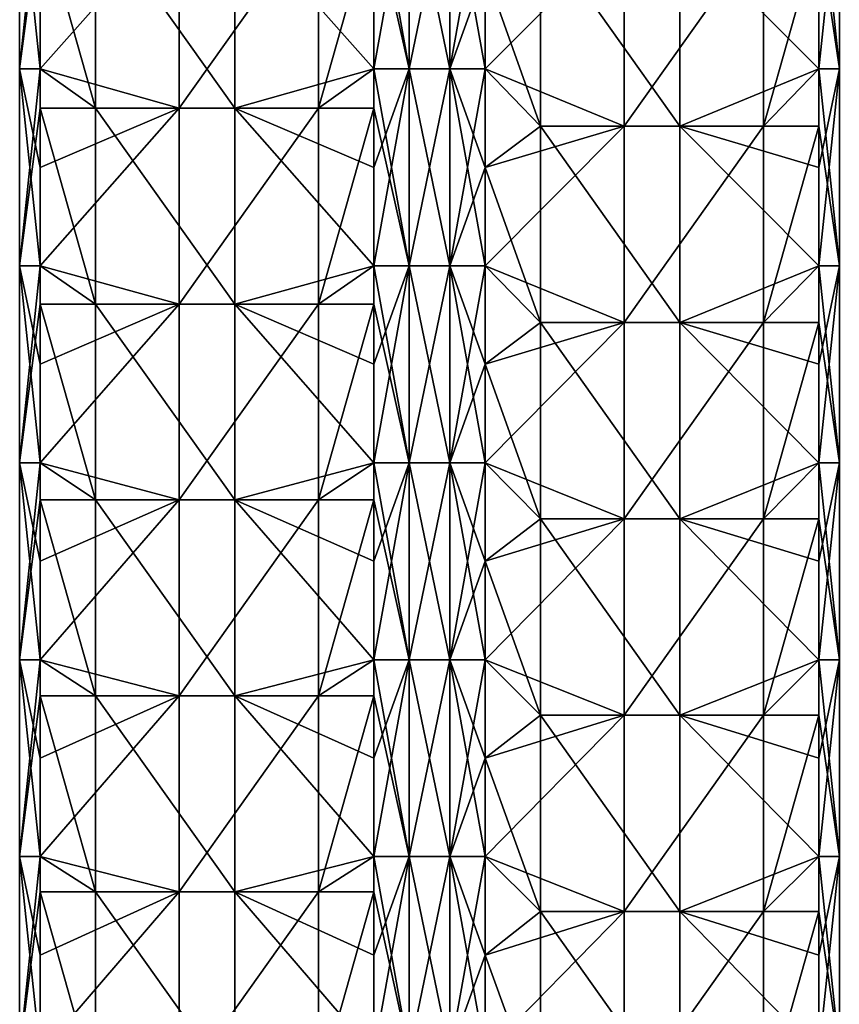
# Model space of a CAD drawing. Extents: x -90 to 138, y -1992 to 8.
# Tile 12 of 21: x -52 to 52, y -1110 to -985. Entities that reach past the tile are written whole.
import ezdxf

# ---------------------------------------------------------------- set-up
doc = ezdxf.new("R2010")
doc.units = 0
doc.header["$LTSCALE"] = 81.481481
for name, color, linetype in [('20', 7, 'CONTINUOUS'), ('21', 7, 'CONTINUOUS'), ('22', 7, 'CONTINUOUS'), ('23', 7, 'CONTINUOUS'), ('24', 7, 'CONTINUOUS'), ('25', 7, 'CONTINUOUS'), ('26', 7, 'CONTINUOUS'), ('27', 7, 'CONTINUOUS')]:
    doc.layers.add(name, color=color, linetype=linetype)

msp = doc.modelspace()

# ---------------------------------------------------------------- linework, layer by layer
at = {"layer": '20', "linetype": 'CONTINUOUS'}
for points in [[(-7.07, -978.51, -49.5), (-2.59, -966, -52.09), (-7.07, -991.02, -49.5), (-7.07, -978.51, -49.5)], [(-7.07, -991.02, -49.5), (-2.59, -966, -52.09), (-2.59, -991.02, -52.09), (-7.07, -991.02, -49.5)], [(-2.59, -966, -52.09), (2.59, -966, -52.09), (-2.59, -991.02, -52.09), (-2.59, -966, -52.09)], [(-2.59, -991.02, -52.09), (2.59, -966, -52.09), (2.59, -991.02, -52.09), (-2.59, -991.02, -52.09)], [(2.59, -966, -52.09), (7.07, -966, -49.5), (2.59, -991.02, -52.09), (2.59, -966, -52.09)], [(7.07, -966, -49.5), (7.07, -978.51, -49.5), (2.59, -991.02, -52.09), (7.07, -966, -49.5)], [(2.59, -991.02, -52.09), (7.07, -978.51, -49.5), (7.07, -991.02, -49.5), (2.59, -991.02, -52.09)], [(-7.07, -991.02, -49.5), (-2.59, -991.02, -52.09), (-7.07, -1003.54, -49.5), (-7.07, -991.02, -49.5)], [(-7.07, -1003.54, -49.5), (-2.59, -991.02, -52.09), (-7.07, -1016.05, -49.5), (-7.07, -1003.54, -49.5)], [(-7.07, -1016.05, -49.5), (-2.59, -991.02, -52.09), (-2.59, -1016.05, -52.09), (-7.07, -1016.05, -49.5)], [(-2.59, -991.02, -52.09), (2.59, -991.02, -52.09), (-2.59, -1016.05, -52.09), (-2.59, -991.02, -52.09)], [(-2.59, -1016.05, -52.09), (2.59, -991.02, -52.09), (2.59, -1016.05, -52.09), (-2.59, -1016.05, -52.09)], [(2.59, -991.02, -52.09), (7.07, -991.02, -49.5), (2.59, -1016.05, -52.09), (2.59, -991.02, -52.09)], [(7.07, -991.02, -49.5), (7.07, -1003.54, -49.5), (2.59, -1016.05, -52.09), (7.07, -991.02, -49.5)], [(2.59, -1016.05, -52.09), (7.07, -1003.54, -49.5), (7.07, -1016.05, -49.5), (2.59, -1016.05, -52.09)], [(-7.07, -1016.05, -49.5), (-2.59, -1016.05, -52.09), (-7.07, -1028.56, -49.5), (-7.07, -1016.05, -49.5)], [(-7.07, -1028.56, -49.5), (-2.59, -1016.05, -52.09), (-7.07, -1041.08, -49.5), (-7.07, -1028.56, -49.5)], [(-7.07, -1041.08, -49.5), (-2.59, -1016.05, -52.09), (-2.59, -1041.08, -52.09), (-7.07, -1041.08, -49.5)], [(-2.59, -1016.05, -52.09), (2.59, -1016.05, -52.09), (-2.59, -1041.08, -52.09), (-2.59, -1016.05, -52.09)], [(-2.59, -1041.08, -52.09), (2.59, -1016.05, -52.09), (2.59, -1041.08, -52.09), (-2.59, -1041.08, -52.09)], [(2.59, -1016.05, -52.09), (7.07, -1016.05, -49.5), (2.59, -1041.08, -52.09), (2.59, -1016.05, -52.09)], [(7.07, -1016.05, -49.5), (7.07, -1028.56, -49.5), (2.59, -1041.08, -52.09), (7.07, -1016.05, -49.5)], [(2.59, -1041.08, -52.09), (7.07, -1028.56, -49.5), (7.07, -1041.08, -49.5), (2.59, -1041.08, -52.09)], [(-7.07, -1041.08, -49.5), (-2.59, -1041.08, -52.09), (-7.07, -1053.59, -49.5), (-7.07, -1041.08, -49.5)], [(-7.07, -1053.59, -49.5), (-2.59, -1041.08, -52.09), (-7.07, -1066.1, -49.5), (-7.07, -1053.59, -49.5)], [(-7.07, -1066.1, -49.5), (-2.59, -1041.08, -52.09), (-2.59, -1066.1, -52.09), (-7.07, -1066.1, -49.5)], [(-2.59, -1041.08, -52.09), (2.59, -1041.08, -52.09), (-2.59, -1066.1, -52.09), (-2.59, -1041.08, -52.09)], [(-2.59, -1066.1, -52.09), (2.59, -1041.08, -52.09), (2.59, -1066.1, -52.09), (-2.59, -1066.1, -52.09)], [(2.59, -1041.08, -52.09), (7.07, -1041.08, -49.5), (2.59, -1066.1, -52.09), (2.59, -1041.08, -52.09)], [(7.07, -1041.08, -49.5), (7.07, -1053.59, -49.5), (2.59, -1066.1, -52.09), (7.07, -1041.08, -49.5)], [(2.59, -1066.1, -52.09), (7.07, -1053.59, -49.5), (7.07, -1066.1, -49.5), (2.59, -1066.1, -52.09)], [(-7.07, -1066.1, -49.5), (-2.59, -1066.1, -52.09), (-7.07, -1078.61, -49.5), (-7.07, -1066.1, -49.5)], [(-7.07, -1078.61, -49.5), (-2.59, -1066.1, -52.09), (-7.07, -1091.12, -49.5), (-7.07, -1078.61, -49.5)], [(-7.07, -1091.12, -49.5), (-2.59, -1066.1, -52.09), (-2.59, -1091.12, -52.09), (-7.07, -1091.12, -49.5)], [(-2.59, -1066.1, -52.09), (2.59, -1066.1, -52.09), (-2.59, -1091.12, -52.09), (-2.59, -1066.1, -52.09)], [(-2.59, -1091.12, -52.09), (2.59, -1066.1, -52.09), (2.59, -1091.12, -52.09), (-2.59, -1091.12, -52.09)], [(2.59, -1066.1, -52.09), (7.07, -1066.1, -49.5), (2.59, -1091.12, -52.09), (2.59, -1066.1, -52.09)], [(7.07, -1066.1, -49.5), (7.07, -1078.61, -49.5), (2.59, -1091.12, -52.09), (7.07, -1066.1, -49.5)], [(2.59, -1091.12, -52.09), (7.07, -1078.61, -49.5), (7.07, -1091.12, -49.5), (2.59, -1091.12, -52.09)], [(-7.07, -1091.12, -49.5), (-2.59, -1091.12, -52.09), (-7.07, -1103.64, -49.5), (-7.07, -1091.12, -49.5)], [(-7.07, -1103.64, -49.5), (-2.59, -1091.12, -52.09), (-7.07, -1116.15, -49.5), (-7.07, -1103.64, -49.5)], [(-7.07, -1116.15, -49.5), (-2.59, -1091.12, -52.09), (-2.59, -1116.15, -52.09), (-7.07, -1116.15, -49.5)], [(-2.59, -1091.12, -52.09), (2.59, -1091.12, -52.09), (-2.59, -1116.15, -52.09), (-2.59, -1091.12, -52.09)], [(-2.59, -1116.15, -52.09), (2.59, -1091.12, -52.09), (2.59, -1116.15, -52.09), (-2.59, -1116.15, -52.09)], [(2.59, -1091.12, -52.09), (7.07, -1091.12, -49.5), (2.59, -1116.15, -52.09), (2.59, -1091.12, -52.09)], [(7.07, -1091.12, -49.5), (7.07, -1103.64, -49.5), (2.59, -1116.15, -52.09), (7.07, -1091.12, -49.5)], [(2.59, -1116.15, -52.09), (7.07, -1103.64, -49.5), (7.07, -1116.15, -49.5), (2.59, -1116.15, -52.09)]]:
    msp.add_3dface(points, dxfattribs=at)
at = {"layer": '21', "linetype": 'CONTINUOUS'}
for points in [[(-42.44, -971.1, -14.12), (-42.44, -996, -14.12), (-49.5, -971.1, -7.07), (-42.44, -971.1, -14.12)], [(-49.5, -971.1, -7.07), (-42.44, -996, -14.12), (-49.5, -991.02, -7.07), (-49.5, -971.1, -7.07)], [(-24.75, -971.1, -31.82), (-24.75, -996, -31.82), (-42.44, -971.1, -14.12), (-24.75, -971.1, -31.82)], [(-42.44, -971.1, -14.12), (-24.75, -996, -31.82), (-42.44, -996, -14.12), (-42.44, -971.1, -14.12)], [(-7.07, -978.51, -49.5), (-7.07, -991.02, -49.5), (-24.75, -971.1, -31.82), (-7.07, -978.51, -49.5)], [(-24.75, -971.1, -31.82), (-7.07, -991.02, -49.5), (-24.75, -996, -31.82), (-24.75, -971.1, -31.82)], [(-49.5, -991.02, -7.07), (-42.44, -996, -14.12), (-49.5, -996, -7.07), (-49.5, -991.02, -7.07)], [(-7.07, -991.02, -49.5), (-7.07, -1003.54, -49.5), (-24.75, -996, -31.82), (-7.07, -991.02, -49.5)], [(-42.44, -996, -14.12), (-42.44, -1020.9, -14.12), (-49.5, -996, -7.07), (-42.44, -996, -14.12)], [(-49.5, -996, -7.07), (-42.44, -1020.9, -14.12), (-49.5, -1016.05, -7.07), (-49.5, -996, -7.07)], [(-24.75, -996, -31.82), (-24.75, -1020.9, -31.82), (-42.44, -996, -14.12), (-24.75, -996, -31.82)], [(-42.44, -996, -14.12), (-24.75, -1020.9, -31.82), (-42.44, -1020.9, -14.12), (-42.44, -996, -14.12)], [(-7.07, -1003.54, -49.5), (-7.07, -1016.05, -49.5), (-24.75, -996, -31.82), (-7.07, -1003.54, -49.5)], [(-24.75, -996, -31.82), (-7.07, -1016.05, -49.5), (-24.75, -1020.9, -31.82), (-24.75, -996, -31.82)], [(-49.5, -1016.05, -7.07), (-42.44, -1020.9, -14.12), (-49.5, -1020.9, -7.07), (-49.5, -1016.05, -7.07)], [(-7.07, -1016.05, -49.5), (-7.07, -1028.56, -49.5), (-24.75, -1020.9, -31.82), (-7.07, -1016.05, -49.5)], [(-42.44, -1020.9, -14.12), (-42.44, -1045.8, -14.12), (-49.5, -1020.9, -7.07), (-42.44, -1020.9, -14.12)], [(-49.5, -1020.9, -7.07), (-42.44, -1045.8, -14.12), (-49.5, -1041.08, -7.07), (-49.5, -1020.9, -7.07)], [(-24.75, -1020.9, -31.82), (-24.75, -1045.8, -31.82), (-42.44, -1020.9, -14.12), (-24.75, -1020.9, -31.82)], [(-42.44, -1020.9, -14.12), (-24.75, -1045.8, -31.82), (-42.44, -1045.8, -14.12), (-42.44, -1020.9, -14.12)], [(-7.07, -1028.56, -49.5), (-7.07, -1041.08, -49.5), (-24.75, -1020.9, -31.82), (-7.07, -1028.56, -49.5)], [(-24.75, -1020.9, -31.82), (-7.07, -1041.08, -49.5), (-24.75, -1045.8, -31.82), (-24.75, -1020.9, -31.82)], [(-49.5, -1041.08, -7.07), (-42.44, -1045.8, -14.12), (-49.5, -1045.8, -7.07), (-49.5, -1041.08, -7.07)], [(-7.07, -1041.08, -49.5), (-7.07, -1053.59, -49.5), (-24.75, -1045.8, -31.82), (-7.07, -1041.08, -49.5)], [(-42.44, -1045.8, -14.12), (-42.44, -1070.7, -14.12), (-49.5, -1045.8, -7.07), (-42.44, -1045.8, -14.12)], [(-49.5, -1045.8, -7.07), (-42.44, -1070.7, -14.12), (-49.5, -1066.1, -7.07), (-49.5, -1045.8, -7.07)], [(-24.75, -1045.8, -31.82), (-24.75, -1070.7, -31.82), (-42.44, -1045.8, -14.12), (-24.75, -1045.8, -31.82)], [(-42.44, -1045.8, -14.12), (-24.75, -1070.7, -31.82), (-42.44, -1070.7, -14.12), (-42.44, -1045.8, -14.12)], [(-7.07, -1053.59, -49.5), (-7.07, -1066.1, -49.5), (-24.75, -1045.8, -31.82), (-7.07, -1053.59, -49.5)], [(-24.75, -1045.8, -31.82), (-7.07, -1066.1, -49.5), (-24.75, -1070.7, -31.82), (-24.75, -1045.8, -31.82)], [(-49.5, -1066.1, -7.07), (-42.44, -1070.7, -14.12), (-49.5, -1070.7, -7.07), (-49.5, -1066.1, -7.07)], [(-7.07, -1066.1, -49.5), (-7.07, -1078.61, -49.5), (-24.75, -1070.7, -31.82), (-7.07, -1066.1, -49.5)], [(-42.44, -1070.7, -14.12), (-42.44, -1095.6, -14.12), (-49.5, -1070.7, -7.07), (-42.44, -1070.7, -14.12)], [(-49.5, -1070.7, -7.07), (-42.44, -1095.6, -14.12), (-49.5, -1091.12, -7.07), (-49.5, -1070.7, -7.07)], [(-24.75, -1070.7, -31.82), (-24.75, -1095.6, -31.82), (-42.44, -1070.7, -14.12), (-24.75, -1070.7, -31.82)], [(-42.44, -1070.7, -14.12), (-24.75, -1095.6, -31.82), (-42.44, -1095.6, -14.12), (-42.44, -1070.7, -14.12)], [(-7.07, -1078.61, -49.5), (-7.07, -1091.12, -49.5), (-24.75, -1070.7, -31.82), (-7.07, -1078.61, -49.5)], [(-24.75, -1070.7, -31.82), (-7.07, -1091.12, -49.5), (-24.75, -1095.6, -31.82), (-24.75, -1070.7, -31.82)], [(-49.5, -1091.12, -7.07), (-42.44, -1095.6, -14.12), (-49.5, -1095.6, -7.07), (-49.5, -1091.12, -7.07)], [(-7.07, -1091.12, -49.5), (-7.07, -1103.64, -49.5), (-24.75, -1095.6, -31.82), (-7.07, -1091.12, -49.5)], [(-42.44, -1095.6, -14.12), (-42.44, -1120.5, -14.12), (-49.5, -1095.6, -7.07), (-42.44, -1095.6, -14.12)], [(-49.5, -1095.6, -7.07), (-42.44, -1120.5, -14.12), (-49.5, -1116.15, -7.07), (-49.5, -1095.6, -7.07)], [(-24.75, -1095.6, -31.82), (-24.75, -1120.5, -31.82), (-42.44, -1095.6, -14.12), (-24.75, -1095.6, -31.82)], [(-42.44, -1095.6, -14.12), (-24.75, -1120.5, -31.82), (-42.44, -1120.5, -14.12), (-42.44, -1095.6, -14.12)], [(-7.07, -1103.64, -49.5), (-7.07, -1116.15, -49.5), (-24.75, -1095.6, -31.82), (-7.07, -1103.64, -49.5)], [(-24.75, -1095.6, -31.82), (-7.07, -1116.15, -49.5), (-24.75, -1120.5, -31.82), (-24.75, -1095.6, -31.82)]]:
    msp.add_3dface(points, dxfattribs=at)
at = {"layer": '22', "linetype": 'CONTINUOUS'}
for points in [[(-49.5, -966, -7.07), (-49.5, -971.1, -7.07), (-52.09, -991.02, -2.59), (-49.5, -966, -7.07)], [(-52.09, -966, -2.59), (-49.5, -966, -7.07), (-52.09, -991.02, -2.59), (-52.09, -966, -2.59)], [(-52.09, -966, 2.59), (-52.09, -966, -2.59), (-52.09, -991.02, 2.59), (-52.09, -966, 2.59)], [(-49.5, -978.51, 7.07), (-52.09, -966, 2.59), (-49.5, -991.02, 7.07), (-49.5, -978.51, 7.07)], [(-49.5, -991.02, 7.07), (-52.09, -966, 2.59), (-52.09, -991.02, 2.59), (-49.5, -991.02, 7.07)], [(-52.09, -991.02, 2.59), (-52.09, -966, -2.59), (-52.09, -991.02, -2.59), (-52.09, -991.02, 2.59)], [(-49.5, -971.1, -7.07), (-49.5, -991.02, -7.07), (-52.09, -991.02, -2.59), (-49.5, -971.1, -7.07)], [(-49.5, -991.02, -7.07), (-49.5, -996, -7.07), (-52.09, -1016.05, -2.59), (-49.5, -991.02, -7.07)], [(-52.09, -991.02, -2.59), (-49.5, -991.02, -7.07), (-52.09, -1016.05, -2.59), (-52.09, -991.02, -2.59)], [(-49.5, -991.02, 7.07), (-52.09, -991.02, 2.59), (-49.5, -1003.54, 7.07), (-49.5, -991.02, 7.07)], [(-52.09, -991.02, 2.59), (-52.09, -991.02, -2.59), (-52.09, -1016.05, 2.59), (-52.09, -991.02, 2.59)], [(-49.5, -1003.54, 7.07), (-52.09, -991.02, 2.59), (-49.5, -1016.05, 7.07), (-49.5, -1003.54, 7.07)], [(-49.5, -1016.05, 7.07), (-52.09, -991.02, 2.59), (-52.09, -1016.05, 2.59), (-49.5, -1016.05, 7.07)], [(-52.09, -1016.05, 2.59), (-52.09, -991.02, -2.59), (-52.09, -1016.05, -2.59), (-52.09, -1016.05, 2.59)], [(-49.5, -996, -7.07), (-49.5, -1016.05, -7.07), (-52.09, -1016.05, -2.59), (-49.5, -996, -7.07)], [(-49.5, -1016.05, -7.07), (-49.5, -1020.9, -7.07), (-52.09, -1041.08, -2.59), (-49.5, -1016.05, -7.07)], [(-52.09, -1016.05, -2.59), (-49.5, -1016.05, -7.07), (-52.09, -1041.08, -2.59), (-52.09, -1016.05, -2.59)], [(-49.5, -1016.05, 7.07), (-52.09, -1016.05, 2.59), (-49.5, -1028.56, 7.07), (-49.5, -1016.05, 7.07)], [(-52.09, -1016.05, 2.59), (-52.09, -1016.05, -2.59), (-52.09, -1041.08, 2.59), (-52.09, -1016.05, 2.59)], [(-49.5, -1028.56, 7.07), (-52.09, -1016.05, 2.59), (-49.5, -1041.08, 7.07), (-49.5, -1028.56, 7.07)], [(-49.5, -1041.08, 7.07), (-52.09, -1016.05, 2.59), (-52.09, -1041.08, 2.59), (-49.5, -1041.08, 7.07)], [(-52.09, -1041.08, 2.59), (-52.09, -1016.05, -2.59), (-52.09, -1041.08, -2.59), (-52.09, -1041.08, 2.59)], [(-49.5, -1020.9, -7.07), (-49.5, -1041.08, -7.07), (-52.09, -1041.08, -2.59), (-49.5, -1020.9, -7.07)], [(-49.5, -1041.08, -7.07), (-49.5, -1045.8, -7.07), (-52.09, -1066.1, -2.59), (-49.5, -1041.08, -7.07)], [(-52.09, -1041.08, -2.59), (-49.5, -1041.08, -7.07), (-52.09, -1066.1, -2.59), (-52.09, -1041.08, -2.59)], [(-49.5, -1041.08, 7.07), (-52.09, -1041.08, 2.59), (-49.5, -1053.59, 7.07), (-49.5, -1041.08, 7.07)], [(-52.09, -1041.08, 2.59), (-52.09, -1041.08, -2.59), (-52.09, -1066.1, 2.59), (-52.09, -1041.08, 2.59)], [(-49.5, -1053.59, 7.07), (-52.09, -1041.08, 2.59), (-49.5, -1066.1, 7.07), (-49.5, -1053.59, 7.07)], [(-49.5, -1066.1, 7.07), (-52.09, -1041.08, 2.59), (-52.09, -1066.1, 2.59), (-49.5, -1066.1, 7.07)], [(-52.09, -1066.1, 2.59), (-52.09, -1041.08, -2.59), (-52.09, -1066.1, -2.59), (-52.09, -1066.1, 2.59)], [(-49.5, -1045.8, -7.07), (-49.5, -1066.1, -7.07), (-52.09, -1066.1, -2.59), (-49.5, -1045.8, -7.07)], [(-49.5, -1066.1, -7.07), (-49.5, -1070.7, -7.07), (-52.09, -1091.12, -2.59), (-49.5, -1066.1, -7.07)], [(-52.09, -1066.1, -2.59), (-49.5, -1066.1, -7.07), (-52.09, -1091.12, -2.59), (-52.09, -1066.1, -2.59)], [(-49.5, -1066.1, 7.07), (-52.09, -1066.1, 2.59), (-49.5, -1078.61, 7.07), (-49.5, -1066.1, 7.07)], [(-52.09, -1066.1, 2.59), (-52.09, -1066.1, -2.59), (-52.09, -1091.12, 2.59), (-52.09, -1066.1, 2.59)], [(-49.5, -1078.61, 7.07), (-52.09, -1066.1, 2.59), (-49.5, -1091.12, 7.07), (-49.5, -1078.61, 7.07)], [(-49.5, -1091.12, 7.07), (-52.09, -1066.1, 2.59), (-52.09, -1091.12, 2.59), (-49.5, -1091.12, 7.07)], [(-52.09, -1091.12, 2.59), (-52.09, -1066.1, -2.59), (-52.09, -1091.12, -2.59), (-52.09, -1091.12, 2.59)], [(-49.5, -1070.7, -7.07), (-49.5, -1091.12, -7.07), (-52.09, -1091.12, -2.59), (-49.5, -1070.7, -7.07)], [(-49.5, -1091.12, -7.07), (-49.5, -1095.6, -7.07), (-52.09, -1116.15, -2.59), (-49.5, -1091.12, -7.07)], [(-52.09, -1091.12, -2.59), (-49.5, -1091.12, -7.07), (-52.09, -1116.15, -2.59), (-52.09, -1091.12, -2.59)], [(-49.5, -1091.12, 7.07), (-52.09, -1091.12, 2.59), (-49.5, -1103.64, 7.07), (-49.5, -1091.12, 7.07)], [(-52.09, -1091.12, 2.59), (-52.09, -1091.12, -2.59), (-52.09, -1116.15, 2.59), (-52.09, -1091.12, 2.59)], [(-49.5, -1103.64, 7.07), (-52.09, -1091.12, 2.59), (-49.5, -1116.15, 7.07), (-49.5, -1103.64, 7.07)], [(-49.5, -1116.15, 7.07), (-52.09, -1091.12, 2.59), (-52.09, -1116.15, 2.59), (-49.5, -1116.15, 7.07)], [(-52.09, -1116.15, 2.59), (-52.09, -1091.12, -2.59), (-52.09, -1116.15, -2.59), (-52.09, -1116.15, 2.59)], [(-49.5, -1095.6, -7.07), (-49.5, -1116.15, -7.07), (-52.09, -1116.15, -2.59), (-49.5, -1095.6, -7.07)]]:
    msp.add_3dface(points, dxfattribs=at)
at = {"layer": '23', "linetype": 'CONTINUOUS'}
for points in [[(-49.5, -978.51, 7.07), (-49.5, -991.02, 7.07), (-31.82, -971.1, 24.75), (-49.5, -978.51, 7.07)], [(-31.82, -971.1, 24.75), (-49.5, -991.02, 7.07), (-31.82, -996, 24.75), (-31.82, -971.1, 24.75)], [(-31.82, -971.1, 24.75), (-31.82, -996, 24.75), (-14.12, -971.1, 42.44), (-31.82, -971.1, 24.75)], [(-14.12, -971.1, 42.44), (-31.82, -996, 24.75), (-14.12, -996, 42.44), (-14.12, -971.1, 42.44)], [(-14.12, -971.1, 42.44), (-14.12, -996, 42.44), (-7.07, -971.1, 49.5), (-14.12, -971.1, 42.44)], [(-7.07, -971.1, 49.5), (-14.12, -996, 42.44), (-7.07, -991.02, 49.5), (-7.07, -971.1, 49.5)], [(-49.5, -991.02, 7.07), (-49.5, -1003.54, 7.07), (-31.82, -996, 24.75), (-49.5, -991.02, 7.07)], [(-7.07, -991.02, 49.5), (-14.12, -996, 42.44), (-7.07, -996, 49.5), (-7.07, -991.02, 49.5)], [(-49.5, -1003.54, 7.07), (-49.5, -1016.05, 7.07), (-31.82, -996, 24.75), (-49.5, -1003.54, 7.07)], [(-31.82, -996, 24.75), (-49.5, -1016.05, 7.07), (-31.82, -1020.9, 24.75), (-31.82, -996, 24.75)], [(-31.82, -996, 24.75), (-31.82, -1020.9, 24.75), (-14.12, -996, 42.44), (-31.82, -996, 24.75)], [(-14.12, -996, 42.44), (-31.82, -1020.9, 24.75), (-14.12, -1020.9, 42.44), (-14.12, -996, 42.44)], [(-14.12, -996, 42.44), (-14.12, -1020.9, 42.44), (-7.07, -996, 49.5), (-14.12, -996, 42.44)], [(-7.07, -996, 49.5), (-14.12, -1020.9, 42.44), (-7.07, -1016.05, 49.5), (-7.07, -996, 49.5)], [(-49.5, -1016.05, 7.07), (-49.5, -1028.56, 7.07), (-31.82, -1020.9, 24.75), (-49.5, -1016.05, 7.07)], [(-7.07, -1016.05, 49.5), (-14.12, -1020.9, 42.44), (-7.07, -1020.9, 49.5), (-7.07, -1016.05, 49.5)], [(-49.5, -1028.56, 7.07), (-49.5, -1041.08, 7.07), (-31.82, -1020.9, 24.75), (-49.5, -1028.56, 7.07)], [(-31.82, -1020.9, 24.75), (-49.5, -1041.08, 7.07), (-31.82, -1045.8, 24.75), (-31.82, -1020.9, 24.75)], [(-31.82, -1020.9, 24.75), (-31.82, -1045.8, 24.75), (-14.12, -1020.9, 42.44), (-31.82, -1020.9, 24.75)], [(-14.12, -1020.9, 42.44), (-31.82, -1045.8, 24.75), (-14.12, -1045.8, 42.44), (-14.12, -1020.9, 42.44)], [(-14.12, -1020.9, 42.44), (-14.12, -1045.8, 42.44), (-7.07, -1020.9, 49.5), (-14.12, -1020.9, 42.44)], [(-7.07, -1020.9, 49.5), (-14.12, -1045.8, 42.44), (-7.07, -1041.08, 49.5), (-7.07, -1020.9, 49.5)], [(-49.5, -1041.08, 7.07), (-49.5, -1053.59, 7.07), (-31.82, -1045.8, 24.75), (-49.5, -1041.08, 7.07)], [(-7.07, -1041.08, 49.5), (-14.12, -1045.8, 42.44), (-7.07, -1045.8, 49.5), (-7.07, -1041.08, 49.5)], [(-49.5, -1053.59, 7.07), (-49.5, -1066.1, 7.07), (-31.82, -1045.8, 24.75), (-49.5, -1053.59, 7.07)], [(-31.82, -1045.8, 24.75), (-49.5, -1066.1, 7.07), (-31.82, -1070.7, 24.75), (-31.82, -1045.8, 24.75)], [(-31.82, -1045.8, 24.75), (-31.82, -1070.7, 24.75), (-14.12, -1045.8, 42.44), (-31.82, -1045.8, 24.75)], [(-14.12, -1045.8, 42.44), (-31.82, -1070.7, 24.75), (-14.12, -1070.7, 42.44), (-14.12, -1045.8, 42.44)], [(-14.12, -1045.8, 42.44), (-14.12, -1070.7, 42.44), (-7.07, -1045.8, 49.5), (-14.12, -1045.8, 42.44)], [(-7.07, -1045.8, 49.5), (-14.12, -1070.7, 42.44), (-7.07, -1066.1, 49.5), (-7.07, -1045.8, 49.5)], [(-49.5, -1066.1, 7.07), (-49.5, -1078.61, 7.07), (-31.82, -1070.7, 24.75), (-49.5, -1066.1, 7.07)], [(-7.07, -1066.1, 49.5), (-14.12, -1070.7, 42.44), (-7.07, -1070.7, 49.5), (-7.07, -1066.1, 49.5)], [(-49.5, -1078.61, 7.07), (-49.5, -1091.12, 7.07), (-31.82, -1070.7, 24.75), (-49.5, -1078.61, 7.07)], [(-31.82, -1070.7, 24.75), (-49.5, -1091.12, 7.07), (-31.82, -1095.6, 24.75), (-31.82, -1070.7, 24.75)], [(-31.82, -1070.7, 24.75), (-31.82, -1095.6, 24.75), (-14.12, -1070.7, 42.44), (-31.82, -1070.7, 24.75)], [(-14.12, -1070.7, 42.44), (-31.82, -1095.6, 24.75), (-14.12, -1095.6, 42.44), (-14.12, -1070.7, 42.44)], [(-14.12, -1070.7, 42.44), (-14.12, -1095.6, 42.44), (-7.07, -1070.7, 49.5), (-14.12, -1070.7, 42.44)], [(-7.07, -1070.7, 49.5), (-14.12, -1095.6, 42.44), (-7.07, -1091.12, 49.5), (-7.07, -1070.7, 49.5)], [(-49.5, -1091.12, 7.07), (-49.5, -1103.64, 7.07), (-31.82, -1095.6, 24.75), (-49.5, -1091.12, 7.07)], [(-7.07, -1091.12, 49.5), (-14.12, -1095.6, 42.44), (-7.07, -1095.6, 49.5), (-7.07, -1091.12, 49.5)], [(-49.5, -1103.64, 7.07), (-49.5, -1116.15, 7.07), (-31.82, -1095.6, 24.75), (-49.5, -1103.64, 7.07)], [(-31.82, -1095.6, 24.75), (-49.5, -1116.15, 7.07), (-31.82, -1120.5, 24.75), (-31.82, -1095.6, 24.75)], [(-31.82, -1095.6, 24.75), (-31.82, -1120.5, 24.75), (-14.12, -1095.6, 42.44), (-31.82, -1095.6, 24.75)], [(-14.12, -1095.6, 42.44), (-31.82, -1120.5, 24.75), (-14.12, -1120.5, 42.44), (-14.12, -1095.6, 42.44)], [(-14.12, -1095.6, 42.44), (-14.12, -1120.5, 42.44), (-7.07, -1095.6, 49.5), (-14.12, -1095.6, 42.44)], [(-7.07, -1095.6, 49.5), (-14.12, -1120.5, 42.44), (-7.07, -1116.15, 49.5), (-7.07, -1095.6, 49.5)]]:
    msp.add_3dface(points, dxfattribs=at)
at = {"layer": '24', "linetype": 'CONTINUOUS'}
for points in [[(-7.07, -966, 49.5), (-7.07, -971.1, 49.5), (-2.59, -991.02, 52.09), (-7.07, -966, 49.5)], [(-2.59, -966, 52.09), (-7.07, -966, 49.5), (-2.59, -991.02, 52.09), (-2.59, -966, 52.09)], [(2.59, -966, 52.09), (-2.59, -966, 52.09), (2.59, -991.02, 52.09), (2.59, -966, 52.09)], [(2.59, -991.02, 52.09), (-2.59, -966, 52.09), (-2.59, -991.02, 52.09), (2.59, -991.02, 52.09)], [(7.07, -978.51, 49.5), (2.59, -966, 52.09), (7.07, -991.02, 49.5), (7.07, -978.51, 49.5)], [(7.07, -991.02, 49.5), (2.59, -966, 52.09), (2.59, -991.02, 52.09), (7.07, -991.02, 49.5)], [(-7.07, -971.1, 49.5), (-7.07, -991.02, 49.5), (-2.59, -991.02, 52.09), (-7.07, -971.1, 49.5)], [(-7.07, -991.02, 49.5), (-7.07, -996, 49.5), (-2.59, -1016.05, 52.09), (-7.07, -991.02, 49.5)], [(-2.59, -991.02, 52.09), (-7.07, -991.02, 49.5), (-2.59, -1016.05, 52.09), (-2.59, -991.02, 52.09)], [(2.59, -991.02, 52.09), (-2.59, -991.02, 52.09), (2.59, -1016.05, 52.09), (2.59, -991.02, 52.09)], [(2.59, -1016.05, 52.09), (-2.59, -991.02, 52.09), (-2.59, -1016.05, 52.09), (2.59, -1016.05, 52.09)], [(7.07, -991.02, 49.5), (2.59, -991.02, 52.09), (7.07, -1003.54, 49.5), (7.07, -991.02, 49.5)], [(7.07, -1003.54, 49.5), (2.59, -991.02, 52.09), (7.07, -1016.05, 49.5), (7.07, -1003.54, 49.5)], [(7.07, -1016.05, 49.5), (2.59, -991.02, 52.09), (2.59, -1016.05, 52.09), (7.07, -1016.05, 49.5)], [(-7.07, -996, 49.5), (-7.07, -1016.05, 49.5), (-2.59, -1016.05, 52.09), (-7.07, -996, 49.5)], [(-7.07, -1016.05, 49.5), (-7.07, -1020.9, 49.5), (-2.59, -1041.08, 52.09), (-7.07, -1016.05, 49.5)], [(-2.59, -1016.05, 52.09), (-7.07, -1016.05, 49.5), (-2.59, -1041.08, 52.09), (-2.59, -1016.05, 52.09)], [(2.59, -1016.05, 52.09), (-2.59, -1016.05, 52.09), (2.59, -1041.08, 52.09), (2.59, -1016.05, 52.09)], [(2.59, -1041.08, 52.09), (-2.59, -1016.05, 52.09), (-2.59, -1041.08, 52.09), (2.59, -1041.08, 52.09)], [(7.07, -1016.05, 49.5), (2.59, -1016.05, 52.09), (7.07, -1028.56, 49.5), (7.07, -1016.05, 49.5)], [(7.07, -1028.56, 49.5), (2.59, -1016.05, 52.09), (7.07, -1041.08, 49.5), (7.07, -1028.56, 49.5)], [(7.07, -1041.08, 49.5), (2.59, -1016.05, 52.09), (2.59, -1041.08, 52.09), (7.07, -1041.08, 49.5)], [(-7.07, -1020.9, 49.5), (-7.07, -1041.08, 49.5), (-2.59, -1041.08, 52.09), (-7.07, -1020.9, 49.5)], [(-7.07, -1041.08, 49.5), (-7.07, -1045.8, 49.5), (-2.59, -1066.1, 52.09), (-7.07, -1041.08, 49.5)], [(-2.59, -1041.08, 52.09), (-7.07, -1041.08, 49.5), (-2.59, -1066.1, 52.09), (-2.59, -1041.08, 52.09)], [(2.59, -1041.08, 52.09), (-2.59, -1041.08, 52.09), (2.59, -1066.1, 52.09), (2.59, -1041.08, 52.09)], [(2.59, -1066.1, 52.09), (-2.59, -1041.08, 52.09), (-2.59, -1066.1, 52.09), (2.59, -1066.1, 52.09)], [(7.07, -1041.08, 49.5), (2.59, -1041.08, 52.09), (7.07, -1053.59, 49.5), (7.07, -1041.08, 49.5)], [(7.07, -1053.59, 49.5), (2.59, -1041.08, 52.09), (7.07, -1066.1, 49.5), (7.07, -1053.59, 49.5)], [(7.07, -1066.1, 49.5), (2.59, -1041.08, 52.09), (2.59, -1066.1, 52.09), (7.07, -1066.1, 49.5)], [(-7.07, -1045.8, 49.5), (-7.07, -1066.1, 49.5), (-2.59, -1066.1, 52.09), (-7.07, -1045.8, 49.5)], [(-7.07, -1066.1, 49.5), (-7.07, -1070.7, 49.5), (-2.59, -1091.12, 52.09), (-7.07, -1066.1, 49.5)], [(-2.59, -1066.1, 52.09), (-7.07, -1066.1, 49.5), (-2.59, -1091.12, 52.09), (-2.59, -1066.1, 52.09)], [(2.59, -1066.1, 52.09), (-2.59, -1066.1, 52.09), (2.59, -1091.12, 52.09), (2.59, -1066.1, 52.09)], [(2.59, -1091.12, 52.09), (-2.59, -1066.1, 52.09), (-2.59, -1091.12, 52.09), (2.59, -1091.12, 52.09)], [(7.07, -1066.1, 49.5), (2.59, -1066.1, 52.09), (7.07, -1078.61, 49.5), (7.07, -1066.1, 49.5)], [(7.07, -1078.61, 49.5), (2.59, -1066.1, 52.09), (7.07, -1091.12, 49.5), (7.07, -1078.61, 49.5)], [(7.07, -1091.12, 49.5), (2.59, -1066.1, 52.09), (2.59, -1091.12, 52.09), (7.07, -1091.12, 49.5)], [(-7.07, -1070.7, 49.5), (-7.07, -1091.12, 49.5), (-2.59, -1091.12, 52.09), (-7.07, -1070.7, 49.5)], [(-7.07, -1091.12, 49.5), (-7.07, -1095.6, 49.5), (-2.59, -1116.15, 52.09), (-7.07, -1091.12, 49.5)], [(-2.59, -1091.12, 52.09), (-7.07, -1091.12, 49.5), (-2.59, -1116.15, 52.09), (-2.59, -1091.12, 52.09)], [(2.59, -1091.12, 52.09), (-2.59, -1091.12, 52.09), (2.59, -1116.15, 52.09), (2.59, -1091.12, 52.09)], [(2.59, -1116.15, 52.09), (-2.59, -1091.12, 52.09), (-2.59, -1116.15, 52.09), (2.59, -1116.15, 52.09)], [(7.07, -1091.12, 49.5), (2.59, -1091.12, 52.09), (7.07, -1103.64, 49.5), (7.07, -1091.12, 49.5)], [(7.07, -1103.64, 49.5), (2.59, -1091.12, 52.09), (7.07, -1116.15, 49.5), (7.07, -1103.64, 49.5)], [(7.07, -1116.15, 49.5), (2.59, -1091.12, 52.09), (2.59, -1116.15, 52.09), (7.07, -1116.15, 49.5)], [(-7.07, -1095.6, 49.5), (-7.07, -1116.15, 49.5), (-2.59, -1116.15, 52.09), (-7.07, -1095.6, 49.5)]]:
    msp.add_3dface(points, dxfattribs=at)
at = {"layer": '25', "linetype": 'CONTINUOUS'}
for points in [[(7.07, -978.51, 49.5), (7.07, -991.02, 49.5), (24.75, -973.33, 31.82), (7.07, -978.51, 49.5)], [(24.75, -973.33, 31.82), (7.07, -991.02, 49.5), (24.75, -998.29, 31.82), (24.75, -973.33, 31.82)], [(24.75, -973.33, 31.82), (24.75, -998.29, 31.82), (42.44, -973.33, 14.12), (24.75, -973.33, 31.82)], [(42.44, -973.33, 14.12), (24.75, -998.29, 31.82), (42.44, -998.29, 14.12), (42.44, -973.33, 14.12)], [(42.44, -973.33, 14.12), (42.44, -998.29, 14.12), (49.5, -973.33, 7.07), (42.44, -973.33, 14.12)], [(49.5, -973.33, 7.07), (42.44, -998.29, 14.12), (49.5, -991.02, 7.07), (49.5, -973.33, 7.07)], [(7.07, -991.02, 49.5), (7.07, -1003.54, 49.5), (24.75, -998.29, 31.82), (7.07, -991.02, 49.5)], [(49.5, -991.02, 7.07), (42.44, -998.29, 14.12), (49.5, -998.29, 7.07), (49.5, -991.02, 7.07)], [(7.07, -1003.54, 49.5), (7.07, -1016.05, 49.5), (24.75, -998.29, 31.82), (7.07, -1003.54, 49.5)], [(24.75, -998.29, 31.82), (7.07, -1016.05, 49.5), (24.75, -1023.24, 31.82), (24.75, -998.29, 31.82)], [(24.75, -998.29, 31.82), (24.75, -1023.24, 31.82), (42.44, -998.29, 14.12), (24.75, -998.29, 31.82)], [(42.44, -998.29, 14.12), (24.75, -1023.24, 31.82), (42.44, -1023.24, 14.12), (42.44, -998.29, 14.12)], [(42.44, -998.29, 14.12), (42.44, -1023.24, 14.12), (49.5, -998.29, 7.07), (42.44, -998.29, 14.12)], [(49.5, -998.29, 7.07), (42.44, -1023.24, 14.12), (49.5, -1016.05, 7.07), (49.5, -998.29, 7.07)], [(7.07, -1016.05, 49.5), (7.07, -1028.56, 49.5), (24.75, -1023.24, 31.82), (7.07, -1016.05, 49.5)], [(49.5, -1016.05, 7.07), (42.44, -1023.24, 14.12), (49.5, -1023.24, 7.07), (49.5, -1016.05, 7.07)], [(7.07, -1028.56, 49.5), (7.07, -1041.08, 49.5), (24.75, -1023.24, 31.82), (7.07, -1028.56, 49.5)], [(24.75, -1023.24, 31.82), (7.07, -1041.08, 49.5), (24.75, -1048.2, 31.82), (24.75, -1023.24, 31.82)], [(24.75, -1023.24, 31.82), (24.75, -1048.2, 31.82), (42.44, -1023.24, 14.12), (24.75, -1023.24, 31.82)], [(42.44, -1023.24, 14.12), (24.75, -1048.2, 31.82), (42.44, -1048.2, 14.12), (42.44, -1023.24, 14.12)], [(42.44, -1023.24, 14.12), (42.44, -1048.2, 14.12), (49.5, -1023.24, 7.07), (42.44, -1023.24, 14.12)], [(49.5, -1023.24, 7.07), (42.44, -1048.2, 14.12), (49.5, -1041.08, 7.07), (49.5, -1023.24, 7.07)], [(7.07, -1041.08, 49.5), (7.07, -1053.59, 49.5), (24.75, -1048.2, 31.82), (7.07, -1041.08, 49.5)], [(49.5, -1041.08, 7.07), (42.44, -1048.2, 14.12), (49.5, -1048.2, 7.07), (49.5, -1041.08, 7.07)], [(7.07, -1053.59, 49.5), (7.07, -1066.1, 49.5), (24.75, -1048.2, 31.82), (7.07, -1053.59, 49.5)], [(24.75, -1048.2, 31.82), (7.07, -1066.1, 49.5), (24.75, -1073.16, 31.82), (24.75, -1048.2, 31.82)], [(24.75, -1048.2, 31.82), (24.75, -1073.16, 31.82), (42.44, -1048.2, 14.12), (24.75, -1048.2, 31.82)], [(42.44, -1048.2, 14.12), (24.75, -1073.16, 31.82), (42.44, -1073.16, 14.12), (42.44, -1048.2, 14.12)], [(42.44, -1048.2, 14.12), (42.44, -1073.16, 14.12), (49.5, -1048.2, 7.07), (42.44, -1048.2, 14.12)], [(49.5, -1048.2, 7.07), (42.44, -1073.16, 14.12), (49.5, -1066.1, 7.07), (49.5, -1048.2, 7.07)], [(7.07, -1066.1, 49.5), (7.07, -1078.61, 49.5), (24.75, -1073.16, 31.82), (7.07, -1066.1, 49.5)], [(49.5, -1066.1, 7.07), (42.44, -1073.16, 14.12), (49.5, -1073.16, 7.07), (49.5, -1066.1, 7.07)], [(7.07, -1078.61, 49.5), (7.07, -1091.12, 49.5), (24.75, -1073.16, 31.82), (7.07, -1078.61, 49.5)], [(24.75, -1073.16, 31.82), (7.07, -1091.12, 49.5), (24.75, -1098.11, 31.82), (24.75, -1073.16, 31.82)], [(24.75, -1073.16, 31.82), (24.75, -1098.11, 31.82), (42.44, -1073.16, 14.12), (24.75, -1073.16, 31.82)], [(42.44, -1073.16, 14.12), (24.75, -1098.11, 31.82), (42.44, -1098.11, 14.12), (42.44, -1073.16, 14.12)], [(42.44, -1073.16, 14.12), (42.44, -1098.11, 14.12), (49.5, -1073.16, 7.07), (42.44, -1073.16, 14.12)], [(49.5, -1073.16, 7.07), (42.44, -1098.11, 14.12), (49.5, -1091.12, 7.07), (49.5, -1073.16, 7.07)], [(7.07, -1091.12, 49.5), (7.07, -1103.64, 49.5), (24.75, -1098.11, 31.82), (7.07, -1091.12, 49.5)], [(49.5, -1091.12, 7.07), (42.44, -1098.11, 14.12), (49.5, -1098.11, 7.07), (49.5, -1091.12, 7.07)], [(7.07, -1103.64, 49.5), (7.07, -1116.15, 49.5), (24.75, -1098.11, 31.82), (7.07, -1103.64, 49.5)], [(24.75, -1098.11, 31.82), (7.07, -1116.15, 49.5), (24.75, -1123.07, 31.82), (24.75, -1098.11, 31.82)], [(24.75, -1098.11, 31.82), (24.75, -1123.07, 31.82), (42.44, -1098.11, 14.12), (24.75, -1098.11, 31.82)], [(42.44, -1098.11, 14.12), (24.75, -1123.07, 31.82), (42.44, -1123.07, 14.12), (42.44, -1098.11, 14.12)], [(42.44, -1098.11, 14.12), (42.44, -1123.07, 14.12), (49.5, -1098.11, 7.07), (42.44, -1098.11, 14.12)], [(49.5, -1098.11, 7.07), (42.44, -1123.07, 14.12), (49.5, -1116.15, 7.07), (49.5, -1098.11, 7.07)]]:
    msp.add_3dface(points, dxfattribs=at)
at = {"layer": '26', "linetype": 'CONTINUOUS'}
for points in [[(49.5, -966, 7.07), (49.5, -973.33, 7.07), (52.09, -991.02, 2.59), (49.5, -966, 7.07)], [(52.09, -966, 2.59), (49.5, -966, 7.07), (52.09, -991.02, 2.59), (52.09, -966, 2.59)], [(49.5, -978.51, -7.07), (52.09, -966, -2.59), (49.5, -991.02, -7.07), (49.5, -978.51, -7.07)], [(49.5, -991.02, -7.07), (52.09, -966, -2.59), (52.09, -991.02, -2.59), (49.5, -991.02, -7.07)], [(52.09, -966, -2.59), (52.09, -966, 2.59), (52.09, -991.02, -2.59), (52.09, -966, -2.59)], [(52.09, -991.02, -2.59), (52.09, -966, 2.59), (52.09, -991.02, 2.59), (52.09, -991.02, -2.59)], [(49.5, -973.33, 7.07), (49.5, -991.02, 7.07), (52.09, -991.02, 2.59), (49.5, -973.33, 7.07)], [(49.5, -991.02, 7.07), (49.5, -998.29, 7.07), (52.09, -1016.05, 2.59), (49.5, -991.02, 7.07)], [(52.09, -991.02, 2.59), (49.5, -991.02, 7.07), (52.09, -1016.05, 2.59), (52.09, -991.02, 2.59)], [(49.5, -991.02, -7.07), (52.09, -991.02, -2.59), (49.5, -1003.54, -7.07), (49.5, -991.02, -7.07)], [(49.5, -1003.54, -7.07), (52.09, -991.02, -2.59), (49.5, -1016.05, -7.07), (49.5, -1003.54, -7.07)], [(49.5, -1016.05, -7.07), (52.09, -991.02, -2.59), (52.09, -1016.05, -2.59), (49.5, -1016.05, -7.07)], [(52.09, -991.02, -2.59), (52.09, -991.02, 2.59), (52.09, -1016.05, -2.59), (52.09, -991.02, -2.59)], [(52.09, -1016.05, -2.59), (52.09, -991.02, 2.59), (52.09, -1016.05, 2.59), (52.09, -1016.05, -2.59)], [(49.5, -998.29, 7.07), (49.5, -1016.05, 7.07), (52.09, -1016.05, 2.59), (49.5, -998.29, 7.07)], [(49.5, -1016.05, 7.07), (49.5, -1023.24, 7.07), (52.09, -1041.08, 2.59), (49.5, -1016.05, 7.07)], [(52.09, -1016.05, 2.59), (49.5, -1016.05, 7.07), (52.09, -1041.08, 2.59), (52.09, -1016.05, 2.59)], [(49.5, -1016.05, -7.07), (52.09, -1016.05, -2.59), (49.5, -1028.56, -7.07), (49.5, -1016.05, -7.07)], [(49.5, -1028.56, -7.07), (52.09, -1016.05, -2.59), (49.5, -1041.08, -7.07), (49.5, -1028.56, -7.07)], [(49.5, -1041.08, -7.07), (52.09, -1016.05, -2.59), (52.09, -1041.08, -2.59), (49.5, -1041.08, -7.07)], [(52.09, -1016.05, -2.59), (52.09, -1016.05, 2.59), (52.09, -1041.08, -2.59), (52.09, -1016.05, -2.59)], [(52.09, -1041.08, -2.59), (52.09, -1016.05, 2.59), (52.09, -1041.08, 2.59), (52.09, -1041.08, -2.59)], [(49.5, -1023.24, 7.07), (49.5, -1041.08, 7.07), (52.09, -1041.08, 2.59), (49.5, -1023.24, 7.07)], [(49.5, -1041.08, 7.07), (49.5, -1048.2, 7.07), (52.09, -1066.1, 2.59), (49.5, -1041.08, 7.07)], [(52.09, -1041.08, 2.59), (49.5, -1041.08, 7.07), (52.09, -1066.1, 2.59), (52.09, -1041.08, 2.59)], [(49.5, -1041.08, -7.07), (52.09, -1041.08, -2.59), (49.5, -1053.59, -7.07), (49.5, -1041.08, -7.07)], [(49.5, -1053.59, -7.07), (52.09, -1041.08, -2.59), (49.5, -1066.1, -7.07), (49.5, -1053.59, -7.07)], [(49.5, -1066.1, -7.07), (52.09, -1041.08, -2.59), (52.09, -1066.1, -2.59), (49.5, -1066.1, -7.07)], [(52.09, -1041.08, -2.59), (52.09, -1041.08, 2.59), (52.09, -1066.1, -2.59), (52.09, -1041.08, -2.59)], [(52.09, -1066.1, -2.59), (52.09, -1041.08, 2.59), (52.09, -1066.1, 2.59), (52.09, -1066.1, -2.59)], [(49.5, -1048.2, 7.07), (49.5, -1066.1, 7.07), (52.09, -1066.1, 2.59), (49.5, -1048.2, 7.07)], [(49.5, -1066.1, 7.07), (49.5, -1073.16, 7.07), (52.09, -1091.12, 2.59), (49.5, -1066.1, 7.07)], [(52.09, -1066.1, 2.59), (49.5, -1066.1, 7.07), (52.09, -1091.12, 2.59), (52.09, -1066.1, 2.59)], [(49.5, -1066.1, -7.07), (52.09, -1066.1, -2.59), (49.5, -1078.61, -7.07), (49.5, -1066.1, -7.07)], [(49.5, -1078.61, -7.07), (52.09, -1066.1, -2.59), (49.5, -1091.12, -7.07), (49.5, -1078.61, -7.07)], [(49.5, -1091.12, -7.07), (52.09, -1066.1, -2.59), (52.09, -1091.12, -2.59), (49.5, -1091.12, -7.07)], [(52.09, -1066.1, -2.59), (52.09, -1066.1, 2.59), (52.09, -1091.12, -2.59), (52.09, -1066.1, -2.59)], [(52.09, -1091.12, -2.59), (52.09, -1066.1, 2.59), (52.09, -1091.12, 2.59), (52.09, -1091.12, -2.59)], [(49.5, -1073.16, 7.07), (49.5, -1091.12, 7.07), (52.09, -1091.12, 2.59), (49.5, -1073.16, 7.07)], [(49.5, -1091.12, 7.07), (49.5, -1098.11, 7.07), (52.09, -1116.15, 2.59), (49.5, -1091.12, 7.07)], [(52.09, -1091.12, 2.59), (49.5, -1091.12, 7.07), (52.09, -1116.15, 2.59), (52.09, -1091.12, 2.59)], [(49.5, -1091.12, -7.07), (52.09, -1091.12, -2.59), (49.5, -1103.64, -7.07), (49.5, -1091.12, -7.07)], [(49.5, -1103.64, -7.07), (52.09, -1091.12, -2.59), (49.5, -1116.15, -7.07), (49.5, -1103.64, -7.07)], [(49.5, -1116.15, -7.07), (52.09, -1091.12, -2.59), (52.09, -1116.15, -2.59), (49.5, -1116.15, -7.07)], [(52.09, -1091.12, -2.59), (52.09, -1091.12, 2.59), (52.09, -1116.15, -2.59), (52.09, -1091.12, -2.59)], [(52.09, -1116.15, -2.59), (52.09, -1091.12, 2.59), (52.09, -1116.15, 2.59), (52.09, -1116.15, -2.59)], [(49.5, -1098.11, 7.07), (49.5, -1116.15, 7.07), (52.09, -1116.15, 2.59), (49.5, -1098.11, 7.07)]]:
    msp.add_3dface(points, dxfattribs=at)
at = {"layer": '27', "linetype": 'CONTINUOUS'}
for points in [[(14.12, -998.29, -42.44), (7.07, -978.51, -49.5), (14.12, -973.33, -42.44), (14.12, -998.29, -42.44)], [(14.12, -998.29, -42.44), (14.12, -973.33, -42.44), (31.82, -998.29, -24.75), (14.12, -998.29, -42.44)], [(14.12, -973.33, -42.44), (31.82, -973.33, -24.75), (31.82, -998.29, -24.75), (14.12, -973.33, -42.44)], [(49.5, -978.51, -7.07), (49.5, -991.02, -7.07), (31.82, -973.33, -24.75), (49.5, -978.51, -7.07)], [(31.82, -973.33, -24.75), (49.5, -991.02, -7.07), (31.82, -998.29, -24.75), (31.82, -973.33, -24.75)], [(7.07, -991.02, -49.5), (7.07, -978.51, -49.5), (14.12, -998.29, -42.44), (7.07, -991.02, -49.5)], [(7.07, -1003.54, -49.5), (7.07, -991.02, -49.5), (14.12, -998.29, -42.44), (7.07, -1003.54, -49.5)], [(49.5, -991.02, -7.07), (49.5, -1003.54, -7.07), (31.82, -998.29, -24.75), (49.5, -991.02, -7.07)], [(14.12, -1023.24, -42.44), (7.07, -1003.54, -49.5), (14.12, -998.29, -42.44), (14.12, -1023.24, -42.44)], [(14.12, -1023.24, -42.44), (14.12, -998.29, -42.44), (31.82, -1023.24, -24.75), (14.12, -1023.24, -42.44)], [(14.12, -998.29, -42.44), (31.82, -998.29, -24.75), (31.82, -1023.24, -24.75), (14.12, -998.29, -42.44)], [(49.5, -1003.54, -7.07), (49.5, -1016.05, -7.07), (31.82, -998.29, -24.75), (49.5, -1003.54, -7.07)], [(31.82, -998.29, -24.75), (49.5, -1016.05, -7.07), (31.82, -1023.24, -24.75), (31.82, -998.29, -24.75)], [(7.07, -1016.05, -49.5), (7.07, -1003.54, -49.5), (14.12, -1023.24, -42.44), (7.07, -1016.05, -49.5)], [(7.07, -1028.56, -49.5), (7.07, -1016.05, -49.5), (14.12, -1023.24, -42.44), (7.07, -1028.56, -49.5)], [(49.5, -1016.05, -7.07), (49.5, -1028.56, -7.07), (31.82, -1023.24, -24.75), (49.5, -1016.05, -7.07)], [(14.12, -1048.2, -42.44), (7.07, -1028.56, -49.5), (14.12, -1023.24, -42.44), (14.12, -1048.2, -42.44)], [(14.12, -1048.2, -42.44), (14.12, -1023.24, -42.44), (31.82, -1048.2, -24.75), (14.12, -1048.2, -42.44)], [(14.12, -1023.24, -42.44), (31.82, -1023.24, -24.75), (31.82, -1048.2, -24.75), (14.12, -1023.24, -42.44)], [(49.5, -1028.56, -7.07), (49.5, -1041.08, -7.07), (31.82, -1023.24, -24.75), (49.5, -1028.56, -7.07)], [(31.82, -1023.24, -24.75), (49.5, -1041.08, -7.07), (31.82, -1048.2, -24.75), (31.82, -1023.24, -24.75)], [(7.07, -1041.08, -49.5), (7.07, -1028.56, -49.5), (14.12, -1048.2, -42.44), (7.07, -1041.08, -49.5)], [(7.07, -1053.59, -49.5), (7.07, -1041.08, -49.5), (14.12, -1048.2, -42.44), (7.07, -1053.59, -49.5)], [(49.5, -1041.08, -7.07), (49.5, -1053.59, -7.07), (31.82, -1048.2, -24.75), (49.5, -1041.08, -7.07)], [(14.12, -1073.16, -42.44), (7.07, -1053.59, -49.5), (14.12, -1048.2, -42.44), (14.12, -1073.16, -42.44)], [(14.12, -1073.16, -42.44), (14.12, -1048.2, -42.44), (31.82, -1073.16, -24.75), (14.12, -1073.16, -42.44)], [(14.12, -1048.2, -42.44), (31.82, -1048.2, -24.75), (31.82, -1073.16, -24.75), (14.12, -1048.2, -42.44)], [(49.5, -1053.59, -7.07), (49.5, -1066.1, -7.07), (31.82, -1048.2, -24.75), (49.5, -1053.59, -7.07)], [(31.82, -1048.2, -24.75), (49.5, -1066.1, -7.07), (31.82, -1073.16, -24.75), (31.82, -1048.2, -24.75)], [(7.07, -1066.1, -49.5), (7.07, -1053.59, -49.5), (14.12, -1073.16, -42.44), (7.07, -1066.1, -49.5)], [(7.07, -1078.61, -49.5), (7.07, -1066.1, -49.5), (14.12, -1073.16, -42.44), (7.07, -1078.61, -49.5)], [(49.5, -1066.1, -7.07), (49.5, -1078.61, -7.07), (31.82, -1073.16, -24.75), (49.5, -1066.1, -7.07)], [(14.12, -1098.11, -42.44), (7.07, -1078.61, -49.5), (14.12, -1073.16, -42.44), (14.12, -1098.11, -42.44)], [(14.12, -1098.11, -42.44), (14.12, -1073.16, -42.44), (31.82, -1098.11, -24.75), (14.12, -1098.11, -42.44)], [(14.12, -1073.16, -42.44), (31.82, -1073.16, -24.75), (31.82, -1098.11, -24.75), (14.12, -1073.16, -42.44)], [(49.5, -1078.61, -7.07), (49.5, -1091.12, -7.07), (31.82, -1073.16, -24.75), (49.5, -1078.61, -7.07)], [(31.82, -1073.16, -24.75), (49.5, -1091.12, -7.07), (31.82, -1098.11, -24.75), (31.82, -1073.16, -24.75)], [(7.07, -1091.12, -49.5), (7.07, -1078.61, -49.5), (14.12, -1098.11, -42.44), (7.07, -1091.12, -49.5)], [(7.07, -1103.64, -49.5), (7.07, -1091.12, -49.5), (14.12, -1098.11, -42.44), (7.07, -1103.64, -49.5)], [(49.5, -1091.12, -7.07), (49.5, -1103.64, -7.07), (31.82, -1098.11, -24.75), (49.5, -1091.12, -7.07)], [(14.12, -1123.07, -42.44), (7.07, -1103.64, -49.5), (14.12, -1098.11, -42.44), (14.12, -1123.07, -42.44)], [(14.12, -1123.07, -42.44), (14.12, -1098.11, -42.44), (31.82, -1123.07, -24.75), (14.12, -1123.07, -42.44)], [(14.12, -1098.11, -42.44), (31.82, -1098.11, -24.75), (31.82, -1123.07, -24.75), (14.12, -1098.11, -42.44)], [(49.5, -1103.64, -7.07), (49.5, -1116.15, -7.07), (31.82, -1098.11, -24.75), (49.5, -1103.64, -7.07)], [(31.82, -1098.11, -24.75), (49.5, -1116.15, -7.07), (31.82, -1123.07, -24.75), (31.82, -1098.11, -24.75)], [(7.07, -1116.15, -49.5), (7.07, -1103.64, -49.5), (14.12, -1123.07, -42.44), (7.07, -1116.15, -49.5)]]:
    msp.add_3dface(points, dxfattribs=at)

doc.saveas('drawing.dxf')
